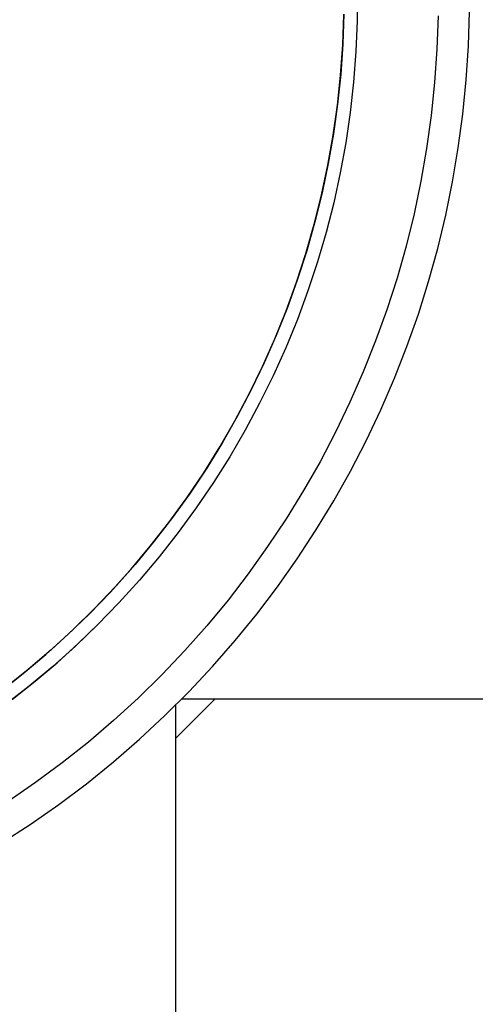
# Model space of a CAD drawing. Header units: millimetres. Extents: x 2341 to 5297, y -8656 to -6723.
# Tile 8 of 24: x 3041 to 3075, y -7457 to -7385. Entities that reach past the tile are written whole.
import ezdxf

# ---------------------------------------------------------------- set-up
doc = ezdxf.new("R2010")
doc.units = ezdxf.units.MM
doc.layers.add('Make2D$Visible$Curvas', color=7, linetype='Continuous')

msp = doc.modelspace()

# ---------------------------------------------------------------- linework, layer by layer
at = {"layer": 'Make2D$Visible$Curvas', "color": 7, "lineweight": -3, "true_color": 0xffffff}
for p, q in [((3065.906, -7382.755), (3065.889, -7385.009)), ((3064.817, -7386.766), (3064.895, -7384.534)), ((3064.899, -7384.523), (3064.823, -7386.731)), ((3071.841, -7384.642), (3071.756, -7387.09)), ((3074.071, -7386.84), (3074.146, -7384.32)), ((3065.889, -7385.009), (3065.795, -7387.261)), ((3064.661, -7388.994), (3064.817, -7386.766)), ((3064.823, -7386.731), (3064.671, -7388.935)), ((3073.91, -7389.355), (3074.071, -7386.84)), ((3065.795, -7387.261), (3065.623, -7389.509)), ((3071.756, -7387.09), (3071.587, -7389.533)), ((3064.428, -7391.216), (3064.661, -7388.994)), ((3064.671, -7388.935), (3064.442, -7391.132)), ((3065.623, -7389.509), (3065.373, -7391.749)), ((3071.587, -7389.533), (3071.334, -7391.969)), ((3073.663, -7391.864), (3073.91, -7389.355)), ((3064.117, -7393.428), (3064.428, -7391.216)), ((3064.442, -7391.132), (3064.138, -7393.321)), ((3065.373, -7391.749), (3065.045, -7393.979)), ((3071.334, -7391.969), (3070.997, -7394.395)), ((3073.329, -7394.362), (3073.663, -7391.864)), ((3063.729, -7395.628), (3064.117, -7393.428)), ((3064.138, -7393.321), (3063.759, -7395.497)), ((3065.045, -7393.979), (3064.64, -7396.196)), ((3070.997, -7394.395), (3070.576, -7396.807)), ((3072.91, -7396.847), (3073.329, -7394.362)), ((3063.265, -7397.813), (3063.729, -7395.628)), ((3063.759, -7395.497), (3063.304, -7397.659)), ((3064.64, -7396.196), (3064.159, -7398.398)), ((3070.576, -7396.807), (3070.073, -7399.204)), ((3072.405, -7399.317), (3072.91, -7396.847)), ((3062.725, -7399.98), (3063.265, -7397.813)), ((3063.304, -7397.659), (3062.776, -7399.804)), ((3064.159, -7398.398), (3063.602, -7400.582)), ((3070.073, -7399.204), (3069.487, -7401.582)), ((3071.815, -7401.768), (3072.405, -7399.317)), ((3062.109, -7402.127), (3062.725, -7399.98)), ((3062.776, -7399.804), (3062.173, -7401.93)), ((3063.602, -7400.582), (3062.969, -7402.746)), ((3061.419, -7404.252), (3062.109, -7402.127)), ((3062.173, -7401.93), (3061.498, -7404.034)), ((3069.487, -7401.582), (3068.819, -7403.938)), ((3071.142, -7404.197), (3071.815, -7401.768)), ((3062.969, -7402.746), (3062.261, -7404.886)), ((3060.655, -7406.351), (3061.419, -7404.252)), ((3061.498, -7404.034), (3060.75, -7406.113)), ((3068.819, -7403.938), (3068.07, -7406.27)), ((3070.386, -7406.601), (3071.142, -7404.197)), ((3062.261, -7404.886), (3061.48, -7407)), ((3059.819, -7408.422), (3060.655, -7406.351)), ((3060.75, -7406.113), (3059.931, -7408.165)), ((3068.07, -7406.27), (3067.241, -7408.574)), ((3069.547, -7408.978), (3070.386, -7406.601)), ((3061.48, -7407), (3060.626, -7409.086)), ((3058.91, -7410.463), (3059.819, -7408.422)), ((3059.931, -7408.165), (3059.042, -7410.187)), ((3067.241, -7408.574), (3066.333, -7410.849)), ((3060.626, -7409.086), (3059.7, -7411.142)), ((3068.627, -7411.324), (3069.547, -7408.978)), ((3059.042, -7410.187), (3058.083, -7412.178)), ((3057.931, -7412.47), (3058.91, -7410.463)), ((3066.333, -7410.849), (3065.348, -7413.091)), ((3059.7, -7411.142), (3058.703, -7413.163)), ((3067.626, -7413.638), (3068.627, -7411.324)), ((3058.083, -7412.178), (3057.056, -7414.134)), ((3056.883, -7414.443), (3057.931, -7412.47)), ((3058.703, -7413.163), (3057.637, -7415.149)), ((3065.348, -7413.091), (3064.285, -7415.297)), ((3066.547, -7415.916), (3067.626, -7413.638)), ((3055.766, -7416.378), (3056.883, -7414.443)), ((3057.056, -7414.134), (3055.963, -7416.054)), ((3057.637, -7415.149), (3056.503, -7417.097)), ((3064.285, -7415.297), (3063.147, -7417.466)), ((3055.963, -7416.054), (3054.803, -7417.934)), ((3065.39, -7418.155), (3066.547, -7415.916)), ((3054.583, -7418.272), (3055.766, -7416.378)), ((3056.503, -7417.097), (3055.302, -7419.005)), ((3063.147, -7417.466), (3061.935, -7419.594)), ((3054.803, -7417.934), (3053.58, -7419.774)), ((3064.156, -7420.353), (3065.39, -7418.155)), ((3053.334, -7420.124), (3054.583, -7418.272)), ((3055.302, -7419.005), (3054.035, -7420.869)), ((3061.935, -7419.594), (3060.65, -7421.679)), ((3052.022, -7421.931), (3053.334, -7420.124)), ((3053.58, -7419.774), (3052.294, -7421.57)), ((3062.848, -7422.508), (3064.156, -7420.353)), ((3054.035, -7420.869), (3052.705, -7422.689)), ((3052.294, -7421.57), (3050.946, -7423.321)), ((3060.65, -7421.679), (3059.293, -7423.718)), ((3050.647, -7423.692), (3052.022, -7421.931)), ((3061.466, -7424.616), (3062.848, -7422.508)), ((3050.946, -7423.321), (3049.539, -7425.025)), ((3052.705, -7422.689), (3051.312, -7424.461)), ((3049.211, -7425.403), (3050.647, -7423.692)), ((3059.293, -7423.718), (3057.868, -7425.709)), ((3051.312, -7424.461), (3049.859, -7426.184)), ((3060.013, -7426.675), (3061.466, -7424.616)), ((3047.717, -7427.064), (3049.211, -7425.403)), ((3049.539, -7425.025), (3048.074, -7426.678)), ((3049.859, -7426.184), (3048.346, -7427.855)), ((3057.868, -7425.709), (3056.374, -7427.65)), ((3048.074, -7426.678), (3046.553, -7428.28)), ((3058.489, -7428.683), (3060.013, -7426.675)), ((3046.166, -7428.671), (3047.717, -7427.064)), ((3056.374, -7427.65), (3054.814, -7429.538)), ((3046.553, -7428.28), (3044.977, -7429.829)), ((3048.346, -7427.855), (3046.777, -7429.473)), ((3044.594, -7430.19), (3046.166, -7428.671)), ((3056.898, -7430.638), (3058.489, -7428.683)), ((3044.977, -7429.829), (3043.349, -7431.323)), ((3046.777, -7429.473), (3045.153, -7431.036)), ((3045.352, -7430.847), (3046.871, -7429.38)), ((3054.814, -7429.538), (3053.19, -7431.371)), ((3042.972, -7431.654), (3044.594, -7430.19)), ((3045.153, -7431.036), (3043.475, -7432.542)), ((3043.786, -7432.263), (3045.352, -7430.847)), ((3055.24, -7432.536), (3056.898, -7430.638)), ((3041.3, -7433.062), (3042.972, -7431.654)), ((3043.349, -7431.323), (3041.67, -7432.759)), ((3053.19, -7431.371), (3051.504, -7433.147)), ((3043.475, -7432.542), (3041.746, -7433.988)), ((3042.175, -7433.628), (3043.786, -7432.263)), ((3053.518, -7434.376), (3055.24, -7432.536)), ((3039.582, -7434.412), (3041.3, -7433.062)), ((3041.67, -7432.759), (3039.943, -7434.136)), ((3042.983, -7432.955), (3042.999, -7432.955)), ((3051.504, -7433.147), (3049.757, -7434.864)), ((3041.746, -7433.988), (3039.968, -7435.373)), ((3040.52, -7434.939), (3042.175, -7433.628)), ((3041.539, -7434.154), (3041.525, -7434.154)), ((3049.757, -7434.864), (3047.952, -7436.519)), ((3051.733, -7436.156), (3053.518, -7434.376)), ((3052.507, -7435.4), (3052.507, -8043.418)), ((3660.909, -7434.942), (3052.968, -7434.942)), ((3049.861, -7437.897), (3051.73, -7436.158)), ((3049.864, -7437.896), (3051.733, -7436.156)), ((3051.732, -7436.157), (3051.732, -7436.158)), ((3047.952, -7436.519), (3046.092, -7438.111)), ((3046.092, -7438.111), (3044.177, -7439.638)), ((3047.933, -7439.571), (3049.861, -7437.897)), ((3047.936, -7439.569), (3049.864, -7437.896)), ((3044.177, -7439.638), (3042.211, -7441.098)), ((3045.948, -7441.176), (3047.933, -7439.571)), ((3045.95, -7441.174), (3047.936, -7439.569)), ((3042.211, -7441.098), (3040.195, -7442.489)), ((3043.908, -7442.711), (3045.948, -7441.176)), ((3043.91, -7442.709), (3045.95, -7441.174)), ((3041.816, -7444.173), (3043.908, -7442.711)), ((3041.817, -7444.171), (3043.91, -7442.709)), ((3039.673, -7445.562), (3041.816, -7444.173)), ((3039.675, -7445.56), (3041.817, -7444.171))]:
    msp.add_line(p, q, dxfattribs=at)
at = {"layer": 'Make2D$Visible$Curvas', "color": 254, "lineweight": -3, "true_color": 0xcad1ee}
msp.add_line((3055.412, -7434.938), (3052.505, -7437.85), dxfattribs=at)

doc.saveas('drawing.dxf')
